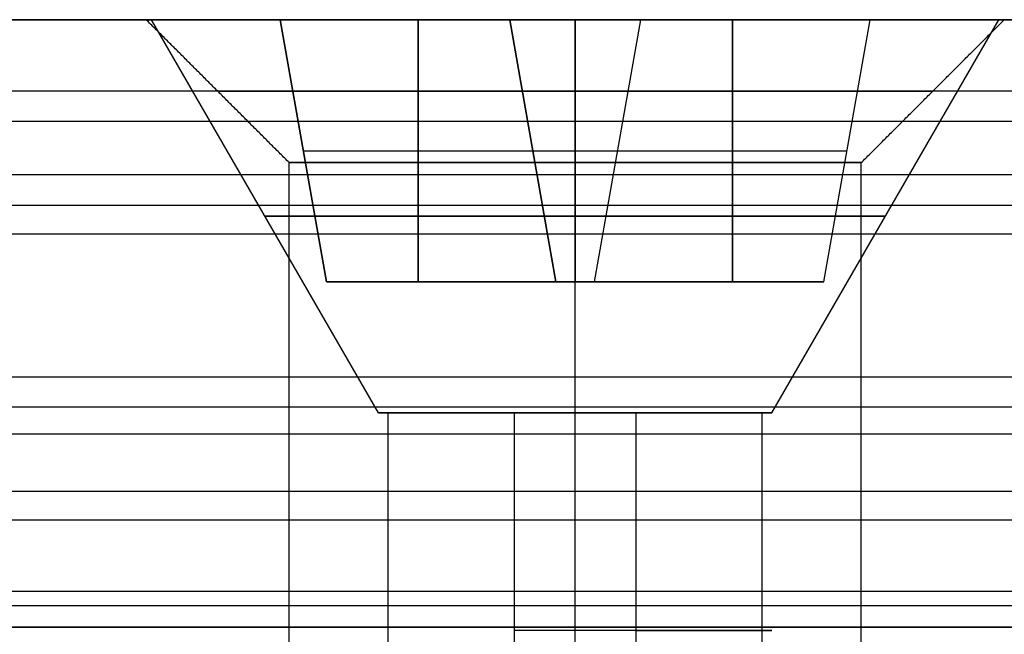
# Model space of a CAD drawing. Header units: millimetres. Extents: x -372 to 378, y -113 to 121.
# Tile 10 of 65: x -308 to -301, y 77 to 81. Entities that reach past the tile are written whole.
import ezdxf

# ---------------------------------------------------------------- set-up
doc = ezdxf.new("R2010")
doc.units = ezdxf.units.MM
doc.layers.add('Default', color=7, linetype='Continuous', true_color=0x000000)
doc.layers.add('Screw', color=7, linetype='Continuous', true_color=0xffffff)

msp = doc.modelspace()

# ---------------------------------------------------------------- linework, layer by layer
at = {"layer": 'Default'}
msp.add_line((-322.1579, 81.0942, 927.3576), (-307.1579, 81.0942, 927.3576), dxfattribs=at)
at = {"layer": 'Default', "extrusion": (0, -1, 0)}
for centre, radius in [((-304.1579, 927.3576, -81.0942), 3), ((-304.1579, 927.3576, -80.5942), 2.5), ((-304.1579, 927.3576, -80.0942), 2)]:
    msp.add_circle(centre, radius, dxfattribs=at)
at = {"layer": 'Default'}
for points in [[(-222.1579, 81.0942, 921.3576), (-272.1579, 81.0942, 921.3576), (-322.1579, 81.0942, 921.3576)], [(-322.1579, 81.0942, 933.3576), (-272.1579, 81.0942, 933.3576), (-222.1579, 81.0942, 933.3576)], [(-306.1579, 80.0942, 927.3576), (-306.6579, 80.5942, 927.3576), (-307.1579, 81.0942, 927.3576)], [(-304.1579, 80.0942, 929.3576), (-304.1579, 80.5942, 929.8576), (-304.1579, 81.0942, 930.3576)], [(-304.1579, 80.0942, 925.3576), (-304.1579, 80.5942, 924.8576), (-304.1579, 81.0942, 924.3576)], [(-302.1579, 80.0942, 927.3576), (-301.6579, 80.5942, 927.3576), (-301.1579, 81.0942, 927.3576)], [(352.8421, 80.5942, 1000.7491), (2.8421, 80.5942, 1000.7491), (-347.1579, 80.5942, 1000.7491)], [(352.8421, 80.5942, 1014.3576), (2.8421, 80.5942, 1014.3576), (-347.1579, 80.5942, 1014.3576)], [(-270.0772, 80.5942, 1007.5534), (-289.6579, 80.5942, 1007.5534), (-309.2386, 80.5942, 1007.5534)], [(352.8421, 80.3831, 1015.2521), (2.8421, 80.3831, 1015.2521), (-347.1579, 80.3831, 1015.2521)], [(-306.1579, 72.5942, 927.3576), (-306.1579, 76.3442, 927.3576), (-306.1579, 80.0942, 927.3576)], [(-304.1579, 72.5942, 929.3576), (-304.1579, 76.3442, 929.3576), (-304.1579, 80.0942, 929.3576)], [(-304.1579, 72.5942, 925.3576), (-304.1579, 76.3442, 925.3576), (-304.1579, 80.0942, 925.3576)], [(-302.1579, 72.5942, 927.3576), (-302.1579, 76.3442, 927.3576), (-302.1579, 80.0942, 927.3576)], [(352.8421, 80.0084, 999.3349), (2.8421, 80.0084, 999.3349), (-347.1579, 80.0084, 999.3349)], [(352.8421, 79.7942, 1015.9576), (2.8421, 79.7942, 1015.9576), (-347.1579, 79.7942, 1015.9576)], [(352.8421, 79.5942, 1045.3576), (2.8421, 79.5942, 1045.3576), (-347.1579, 79.5942, 1045.3576)], [(352.8421, 79.5942, 1043.3576), (2.8421, 79.5942, 1043.3576), (-347.1579, 79.5942, 1043.3576)], [(352.8421, 79.5942, 1044.3576), (2.8421, 79.5942, 1044.3576), (-347.1579, 79.5942, 1044.3576)], [(352.8421, 78.5942, 998.7491), (2.8421, 78.5942, 998.7491), (-347.1579, 78.5942, 998.7491)], [(352.8421, 78.5942, 1000.7491), (2.8421, 78.5942, 1000.7491), (-347.1579, 78.5942, 1000.7491)], [(352.8421, 78.5942, 1014.2491), (2.8421, 78.5942, 1014.2491), (-347.1579, 78.5942, 1014.2491)], [(352.8421, 78.5942, 1025.8576), (2.8421, 78.5942, 1025.8576), (-347.1579, 78.5942, 1025.8576)], [(352.8421, 78.5942, 1018.3576), (2.8421, 78.5942, 1018.3576), (-347.1579, 78.5942, 1018.3576)], [(352.8421, 78.5942, 1022.1076), (2.8421, 78.5942, 1022.1076), (-347.1579, 78.5942, 1022.1076)], [(-270.0879, 78.5942, 1007.4991), (-289.6579, 78.5942, 1007.4991), (-309.2278, 78.5942, 1007.4991)], [(352.8421, 78.3831, 1026.7521), (2.8421, 78.3831, 1026.7521), (-347.1579, 78.3831, 1026.7521)], [(352.8421, 78.1942, 1017.1576), (2.8421, 78.1942, 1017.1576), (-347.1579, 78.1942, 1017.1576)], [(352.8421, 77.7942, 1027.4576), (2.8421, 77.7942, 1027.4576), (-347.1579, 77.7942, 1027.4576)], [(352.8421, 77.5942, 1018.3576), (2.8421, 77.5942, 1018.3576), (-347.1579, 77.5942, 1018.3576)], [(352.8421, 77.0942, 1045.3576), (2.8421, 77.0942, 1045.3576), (-347.1579, 77.0942, 1045.3576)], [(352.8421, 77.0942, 1043.3576), (2.8421, 77.0942, 1043.3576), (-347.1579, 77.0942, 1043.3576)], [(352.8421, 76.9942, 1015.4491), (2.8421, 76.9942, 1015.4491), (-347.1579, 76.9942, 1015.4491)], [(-222.1579, 76.8442, 921.3576), (-272.1579, 76.8442, 921.3576), (-322.1579, 76.8442, 921.3576)], [(-322.1579, 76.8442, 933.3576), (-272.1579, 76.8442, 933.3576), (-222.1579, 76.8442, 933.3576)]]:
    msp.add_open_spline(points, degree=2, dxfattribs=at)
msp.add_rational_spline([(-302.1579, 76.8442, 927.3576), (-302.1579, 76.8442, 929.3576), (-304.1579, 76.8442, 929.3576), (-306.1579, 76.8442, 929.3576), (-306.1579, 76.8442, 927.3576), (-306.1579, 76.8442, 925.3576), (-304.1579, 76.8442, 925.3576), (-302.1579, 76.8442, 925.3576), (-302.1579, 76.8442, 927.3576)], [1, 0.707106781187, 1, 0.707106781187, 1, 0.707106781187, 1, 0.707106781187, 1], degree=2, knots=[224, 224, 224, 227.141593, 227.141593, 230.283185, 230.283185, 233.424778, 233.424778, 236.566371, 236.566371, 236.566371], dxfattribs=at)
at = {"layer": 'Screw', "color": 7, "true_color": 0xffffff}
for p, q in [((-305.5327, 78.3444, 927.3576), (-307.1203, 81.0942, 927.3576)), ((-306.2202, 81.0942, 927.8159), (-304.6161, 81.0942, 927.8159)), ((-306.2202, 81.0942, 926.8993), (-306.2202, 81.0942, 927.8159)), ((-304.6161, 81.0942, 926.8993), (-306.2202, 81.0942, 926.8993)), ((-305.8969, 79.261, 927.4927), (-306.2202, 81.0942, 927.8159)), ((-305.8969, 79.261, 927.2226), (-306.2202, 81.0942, 926.8993)), ((-306.2202, 81.0942, 927.3576), (-305.8969, 79.261, 927.3576)), ((-305.2565, 81.0942, 927.8159), (-305.2565, 79.261, 927.4927)), ((-305.2565, 79.261, 927.2226), (-305.2565, 81.0942, 926.8993)), ((-304.6161, 81.0942, 929.42), (-303.6996, 81.0942, 929.42)), ((-304.6161, 81.0942, 927.8159), (-304.6161, 81.0942, 929.42)), ((-304.6161, 81.0942, 925.2953), (-304.6161, 81.0942, 926.8993)), ((-303.6996, 81.0942, 925.2953), (-304.6161, 81.0942, 925.2953)), ((-304.2929, 79.261, 929.0967), (-304.6161, 81.0942, 929.42)), ((-304.2929, 79.261, 927.4927), (-304.6161, 81.0942, 927.8159)), ((-304.2929, 79.261, 927.2226), (-304.6161, 81.0942, 926.8993)), ((-304.2929, 79.261, 925.6186), (-304.6161, 81.0942, 925.2953)), ((-304.6161, 81.0942, 928.4563), (-304.2929, 79.261, 928.4563)), ((-304.6161, 81.0942, 926.259), (-304.2929, 79.261, 926.259)), ((-304.1579, 78.3444, 925.9828), (-304.1579, 81.0942, 924.3952)), ((-304.1579, 81.0942, 924.3952), (-304.1579, 81.0942, 925.2953)), ((-304.1579, 81.0942, 929.42), (-304.1579, 81.0942, 930.3201)), ((-304.1579, 81.0942, 929.42), (-304.1579, 79.261, 929.0967)), ((-304.1579, 79.261, 925.6186), (-304.1579, 81.0942, 925.2953)), ((-304.1579, 78.3444, 928.7325), (-304.1579, 81.0942, 930.3201)), ((-304.0228, 79.261, 929.0967), (-303.6996, 81.0942, 929.42)), ((-304.0228, 79.261, 927.4927), (-303.6996, 81.0942, 927.8159)), ((-304.0228, 79.261, 925.6186), (-303.6996, 81.0942, 925.2953)), ((-304.0228, 79.261, 927.2226), (-303.6996, 81.0942, 926.8993)), ((-304.0228, 79.261, 928.4563), (-303.6996, 81.0942, 928.4563)), ((-304.0228, 79.261, 926.259), (-303.6996, 81.0942, 926.259)), ((-303.6996, 81.0942, 929.42), (-303.6996, 81.0942, 927.8159)), ((-303.6996, 81.0942, 926.8993), (-303.6996, 81.0942, 925.2953)), ((-302.0955, 81.0942, 926.8993), (-303.6996, 81.0942, 926.8993)), ((-303.6996, 81.0942, 927.8159), (-302.0955, 81.0942, 927.8159)), ((-303.0592, 79.261, 927.2226), (-303.0592, 81.0942, 926.8993)), ((-303.0592, 81.0942, 927.8159), (-303.0592, 79.261, 927.4927)), ((-302.783, 78.3444, 927.3576), (-301.1954, 81.0942, 927.3576)), ((-302.4188, 79.261, 927.2226), (-302.0955, 81.0942, 926.8993)), ((-302.4188, 79.261, 927.4927), (-302.0955, 81.0942, 927.8159)), ((-302.4188, 79.261, 927.3576), (-302.0955, 81.0942, 927.3576)), ((-302.0955, 81.0942, 927.8159), (-302.0955, 81.0942, 926.8993)), ((-301.1954, 81.0942, 927.3576), (-302.0955, 81.0942, 927.3576)), ((-306.0586, 80.1776, 927.6543), (-304.4545, 80.1776, 927.6543)), ((-306.0586, 80.1776, 927.061), (-306.0586, 80.1776, 927.6543)), ((-306.0586, 80.1776, 927.061), (-304.4545, 80.1776, 927.061)), ((-304.4545, 80.1776, 929.2584), (-303.8612, 80.1776, 929.2584)), ((-304.4545, 80.1776, 927.6543), (-304.4545, 80.1776, 929.2584)), ((-304.4545, 80.1776, 925.4569), (-304.4545, 80.1776, 927.061)), ((-304.4545, 80.1776, 925.4569), (-303.8612, 80.1776, 925.4569)), ((-303.8612, 80.1776, 927.6543), (-303.8612, 80.1776, 929.2584)), ((-303.8612, 80.1776, 925.4569), (-303.8612, 80.1776, 927.061)), ((-303.8612, 80.1776, 927.061), (-302.2571, 80.1776, 927.061)), ((-303.8612, 80.1776, 927.6543), (-302.2571, 80.1776, 927.6543)), ((-302.2571, 80.1776, 927.061), (-302.2571, 80.1776, 927.6543)), ((-305.8969, 79.261, 927.4927), (-304.2929, 79.261, 927.4927)), ((-305.8969, 79.261, 927.2226), (-305.8969, 79.261, 927.4927)), ((-304.2929, 79.261, 927.2226), (-305.8969, 79.261, 927.2226)), ((-302.4188, 79.261, 927.3576), (-305.8969, 79.261, 927.3576)), ((-304.2929, 79.261, 929.0967), (-304.0228, 79.261, 929.0967)), ((-304.2929, 79.261, 927.4927), (-304.2929, 79.261, 929.0967)), ((-304.2929, 79.261, 925.6186), (-304.2929, 79.261, 927.2226)), ((-304.0228, 79.261, 925.6186), (-304.2929, 79.261, 925.6186)), ((-304.1579, 79.261, 925.6186), (-304.1579, 79.261, 929.0967)), ((-304.0228, 79.261, 929.0967), (-304.0228, 79.261, 927.4927)), ((-304.0228, 79.261, 927.2226), (-304.0228, 79.261, 925.6186)), ((-302.4188, 79.261, 927.2226), (-304.0228, 79.261, 927.2226)), ((-304.0228, 79.261, 927.4927), (-302.4188, 79.261, 927.4927)), ((-302.4188, 79.261, 927.4927), (-302.4188, 79.261, 927.2226)), ((-305.4654, 76.6761, 927.7825), (-305.4654, 78.3444, 927.7825)), ((-304.5827, 75.3012, 926.05), (-304.5827, 78.3444, 926.05)), ((-303.733, 76.2178, 928.6652), (-303.733, 78.3444, 928.6652)), ((-302.8503, 75.7596, 926.9328), (-302.8503, 78.3444, 926.9328))]:
    msp.add_line(p, q, dxfattribs=at)
at = {"layer": 'Screw', "color": 7, "true_color": 0xffffff, "extrusion": (0, 1, 0)}
for centre, radius, start, end in [((304.1579, 927.3576, 81.0942), 2.9625, 180, 0), ((304.1579, 927.3576, 81.0942), 2.9625, 0, 180), ((304.1579, 927.3576, 79.7193), 2.1687, 180, 0), ((304.1579, 927.3576, 79.7193), 2.1687, 0, 180), ((304.1579, 927.3576, 78.3444), 1.3749, 288, 0), ((304.1579, 927.3576, 78.3444), 1.3749, 0, 108), ((304.1579, 927.3576, 78.3444), 1.3749, 180, 288), ((304.1579, 927.3576, 78.3444), 1.3749, 108, 180), ((304.1579, 927.3576, 76.8228), 1.3749, 108, 288)]:
    msp.add_arc(centre, radius, start, end, dxfattribs=at)

doc.saveas('drawing.dxf')
